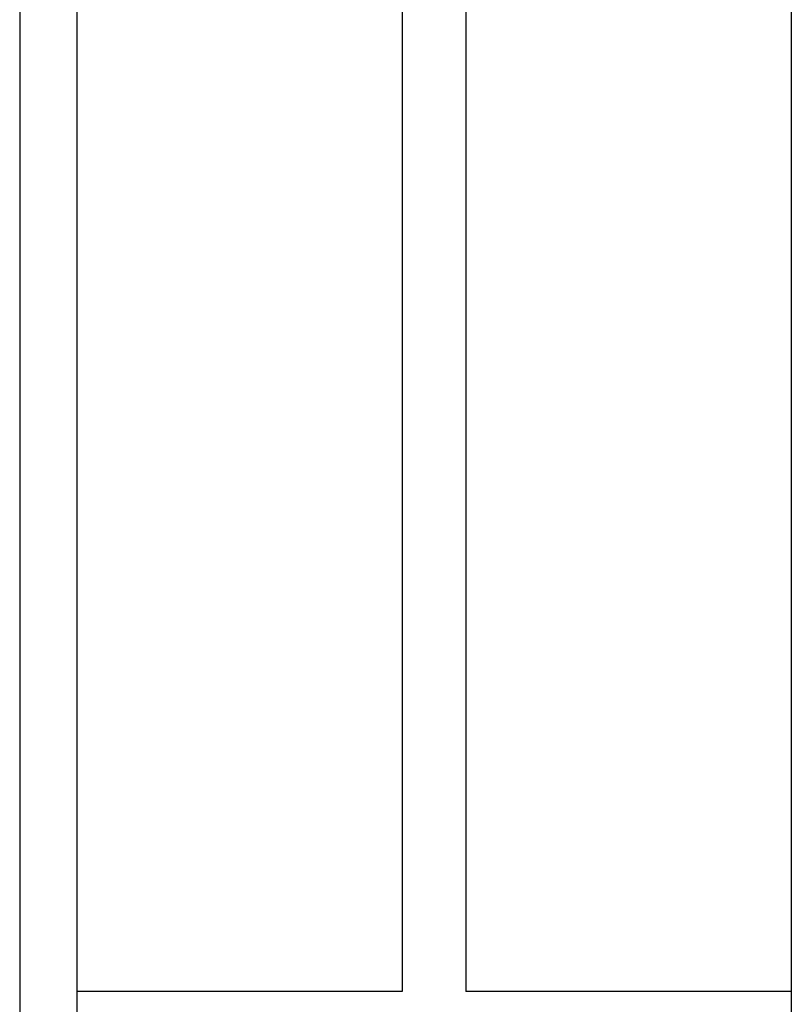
# Model space of a CAD drawing. Extents: x -11758 to 4934791, y -233543 to 1826789.
# Tile 239 of 256: x 2144088 to 2144576, y 41921 to 42543. Entities that reach past the tile are written whole.
import ezdxf

# ---------------------------------------------------------------- set-up
doc = ezdxf.new("R2010")
doc.units = 0
doc.header["$LTSCALE"] = 800
doc.header["$MEASUREMENT"] = 0
doc.layers.add('KEY PLAN', color=251, linetype='CONTINUOUS')

# ---------------------------------------------------------------- blocks, each defined once
blk = doc.blocks.new('UTCOMBINE')
at = {"layer": 'KEY PLAN'}
for p, q in [((-716303.68, 45382.89, 0), (-716303.68, 46911.52, 0)), ((-716790.97, 45726.59, 0), (-716790.97, 46828.94, 0)), ((-716790.97, 45726.59, 0), (-716790.97, 46828.94, 0)), ((-716790.97, 45726.59, 0), (-716790.97, 46828.94, 0)), ((-716790.97, 45726.59, 0), (-716790.97, 46828.94, 0)), ((-716339.68, 45726.59, 0), (-716339.68, 46828.94, 0)), ((-716303.68, 45220.29, 0), (-716303.68, 46829.58, 0)), ((-716790.97, 46783.94, 0), (-716585.35, 46783.94, 0)), ((-716585.35, 45383.96, 0), (-716585.35, 46783.94, 0)), ((-716545.3, 46783.94, 0), (-716339.68, 46783.94, 0)), ((-716545.3, 45383.96, 0), (-716545.3, 46783.94, 0)), ((-716545.3, 45383.96, 0), (-716545.3, 46783.94, 0))]:
    blk.add_line(p, q, dxfattribs=at)

msp = doc.modelspace()

# ---------------------------------------------------------------- block references
at = {"layer": 'KEY PLAN', "rotation": 180}
msp.add_blockref('UTCOMBINE', (1427784.7, 88713.58, 0), dxfattribs=at)

doc.saveas('drawing.dxf')
